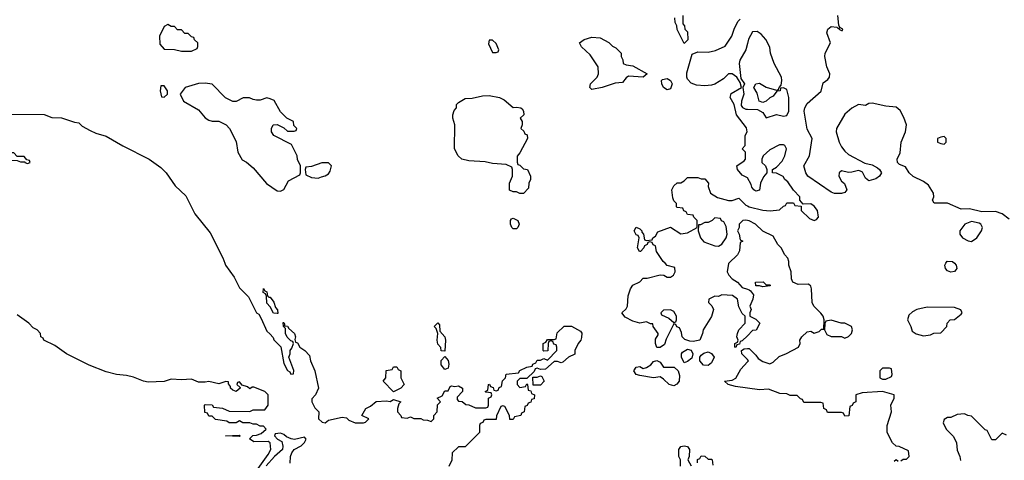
# Model space of a CAD drawing. Header units: inches. Extents: x 2348352 to 2479776, y 460422 to 613655.
# Tile 216 of 256: x 2385745 to 2391502, y 548847 to 551426. Entities that reach past the tile are written whole.
import ezdxf

# ---------------------------------------------------------------- set-up
doc = ezdxf.new("R2010")
doc.units = ezdxf.units.IN
doc.header["$MEASUREMENT"] = 0
for name, color, linetype in [('C3584', 7, 'Continuous'), ('C3585', 7, 'Continuous'), ('C3594', 7, 'Continuous'), ('C3595', 7, 'Continuous')]:
    doc.layers.add(name, color=color, linetype=linetype)

msp = doc.modelspace()

# ---------------------------------------------------------------- linework, layer by layer
at = {"layer": 'C3584', "color": 4, "elevation": 48}
for points in [[(2386944.7, 550000), (2386949, 549989), (2386998.6, 549918.6), (2387030, 549856.3), (2387083.1, 549803.1), (2387130, 549711), (2387142, 549702), (2387156.4, 549676.4), (2387190, 549602), (2387207.3, 549587.3), (2387226, 549566), (2387231.6, 549551.6), (2387271.3, 549511.3), (2387290, 549414), (2387310, 549372), (2387324, 549364), (2387330, 549352), (2387346, 549354), (2387347.3, 549372.7), (2387318, 549450), (2387326, 549470), (2387326, 549490), (2387336.4, 549503.6), (2387346, 549530), (2387342, 549542), (2387330, 549546), (2387308.4, 549568.4), (2387298, 549590), (2387298, 549618), (2387288, 549630), (2387286, 549654), (2387290, 549654), (2387294, 549646), (2387294, 549634), (2387310, 549632), (2387318, 549618), (2387351, 549590), (2387358, 549570), (2387354, 549554), (2387358, 549538), (2387370, 549534), (2387382, 549510), (2387412, 549490), (2387439.8, 549459.8), (2387446, 549430), (2387470.8, 549370), (2387491.3, 549270), (2387474, 549230), (2387452.7, 549207.3), (2387452, 549190), (2387470, 549154), (2387494, 549130), (2387492, 549090), (2387514, 549070), (2387530, 549066.8), (2387550, 549081), (2387630, 549099.1), (2387654.9, 549094.9), (2387670, 549082), (2387705.4, 549065.4), (2387754.6, 549065.4), (2387766, 549070), (2387786, 549090), (2387746, 549110), (2387768.7, 549150), (2387796, 549164), (2387830, 549190.8), (2387890, 549194.8), (2387910, 549191.3), (2387930, 549202), (2387974, 549190), (2387962, 549178), (2387954, 549150), (2387954, 549130), (2387974, 549110), (2387978, 549098), (2388010, 549094), (2388030, 549102), (2388050, 549092), (2388090, 549092), (2388103.6, 549083.6), (2388130, 549082), (2388150, 549074), (2388166, 549090), (2388166, 549110), (2388186, 549130), (2388188, 549172), (2388206, 549190), (2388186, 549210), (2388215.3, 549224.7), (2388230, 549254), (2388250, 549254), (2388262, 549278), (2388270, 549282), (2388290, 549278), (2388310, 549282), (2388334, 549270), (2388334, 549250), (2388303.6, 549216.4), (2388303.6, 549203.6), (2388310, 549194), (2388331.6, 549191.6), (2388352.7, 549172.7), (2388371.6, 549171.6), (2388410, 549154), (2388470, 549154), (2388482, 549158), (2388486, 549170), (2388486, 549210), (2388502, 549218), (2388506, 549230), (2388502, 549242), (2388470, 549246), (2388466, 549250), (2388482, 549258), (2388486, 549290), (2388492, 549292), (2388498, 549278), (2388512.7, 549272.7), (2388518, 549258), (2388530, 549254), (2388542, 549258), (2388547.3, 549272.7), (2388562, 549278), (2388568.4, 549311.6), (2388586, 549330), (2388588.4, 549351.6), (2388662, 549358), (2388668.4, 549371.6), (2388710, 549392), (2388742, 549398), (2388746, 549410), (2388762, 549418), (2388770, 549434), (2388790, 549434), (2388810, 549442), (2388830, 549434), (2388886, 549490), (2388886, 549510), (2388882, 549522), (2388867.3, 549527.3), (2388862, 549542), (2388850, 549546), (2388838, 549542), (2388834, 549530), (2388832.7, 549487.3), (2388810, 549486), (2388806, 549490), (2388806, 549530), (2388822, 549538), (2388830, 549554), (2388870, 549554), (2388882, 549558), (2388887.3, 549592.7), (2388928.4, 549631.6), (2388971.6, 549631.6), (2389023.6, 549603.6), (2389031.3, 549591.3), (2389030, 549566), (2389026, 549550), (2389010.8, 549530), (2388991.3, 549490), (2388990, 549468), (2388954, 549450), (2388919.6, 549420.4), (2388910, 549418), (2388890, 549426), (2388870, 549426), (2388819.6, 549380.4), (2388790, 549378), (2388770, 549386), (2388758, 549382), (2388752.7, 549367.3), (2388710, 549326), (2388670, 549326), (2388654, 549310), (2388654, 549290), (2388670, 549274), (2388702, 549278), (2388710, 549294), (2388714, 549290), (2388718, 549258), (2388732.7, 549252.7), (2388738, 549238), (2388754, 549230), (2388752.7, 549207.3), (2388738, 549202), (2388732.7, 549187.3), (2388718, 549182), (2388712, 549168), (2388698, 549162), (2388694, 549130), (2388678, 549122), (2388674, 549110), (2388638, 549102), (2388630, 549086), (2388610, 549086), (2388608, 549110), (2388582, 549162), (2388570, 549166), (2388558, 549162), (2388532.7, 549107.3), (2388530, 549086), (2388470, 549086), (2388458, 549082), (2388452.7, 549067.3), (2388438, 549062), (2388434, 549050), (2388434, 549010), (2388350, 548926), (2388310, 548926), (2388274, 548890), (2388271.6, 548848.4), (2388254, 548810)], [(2390000, 549576), (2389970, 549546), (2389958, 549542), (2389952.7, 549527.3), (2389938, 549522), (2389932, 549508), (2389926, 549510), (2389926, 549530), (2389942, 549538), (2389946, 549550), (2389938, 549570), (2389942, 549590), (2389949.1, 549610.9), (2389986, 549650), (2389986, 549690), (2389970, 549706), (2389950, 549746), (2389942, 549790), (2389912.3, 549812.3), (2389850, 549815.3), (2389830, 549806), (2389810, 549808), (2389774, 549790), (2389772, 549770), (2389791.3, 549751.3), (2389801, 549730), (2389790, 549688.7), (2389741, 549610), (2389738, 549590), (2389722, 549550), (2389682.7, 549542.7), (2389664, 549544), (2389634.6, 549554.6), (2389618, 549570), (2389614.6, 549594.6), (2389602, 549622), (2389587.3, 549627.3), (2389582, 549642), (2389570, 549646), (2389524.7, 549555.3), (2389515.3, 549524.7), (2389490, 549508), (2389470, 549508), (2389462, 549530), (2389463.1, 549556.9), (2389478, 549582), (2389478, 549590), (2389448, 549630), (2389446, 549646), (2389434, 549646), (2389410, 549658), (2389370, 549648.7), (2389330, 549662), (2389284.7, 549684.7), (2389266, 549710), (2389290, 549734), (2389298, 549750), (2389302, 549810), (2389315.3, 549850), (2389330, 549872), (2389370, 549892), (2389390, 549914), (2389414, 549914), (2389490, 549932), (2389511, 549931), (2389530, 549918), (2389550, 549918), (2389568, 549930), (2389578, 549950), (2389574.6, 549974.6), (2389530, 549988), (2389518, 550000)], [(2389892, 550000), (2389890, 549998), (2389882, 549950), (2389892, 549930), (2389911.3, 549910), (2389941, 549890), (2389970, 549858), (2390000, 549848)], [(2387130, 548786), (2387198.3, 548881.7), (2387213.6, 548910), (2387209.1, 548949.1), (2387197.2, 548957.2), (2387114.6, 548954.6), (2387088.4, 548971.6), (2387107.3, 548992.7), (2387130, 548994), (2387156.4, 549003.6), (2387186, 549030), (2387170, 549046), (2387150, 549046), (2387130, 549058), (2387110, 549058), (2387090, 549066), (2387050, 549066), (2387030, 549078), (2387010, 549066), (2386970, 549066), (2386956.4, 549076.4), (2386890, 549086), (2386870, 549106), (2386850, 549106), (2386842, 549122), (2386827.3, 549127.3), (2386826, 549170), (2386830, 549174), (2386870, 549172), (2386878, 549158), (2386930, 549152), (2386970, 549134), (2387090, 549132), (2387110, 549142), (2387178, 549142), (2387198, 549170), (2387198, 549230), (2387178, 549250), (2387114.6, 549274.6), (2387104.7, 549275.3), (2387090, 549266), (2387076.4, 549276.4), (2387046, 549286), (2387030, 549306), (2387018, 549302), (2387014, 549290), (2387034, 549274), (2387034, 549270), (2387010, 549248.7), (2386990, 549258), (2386978, 549270), (2386978, 549278), (2386966, 549294), (2386966, 549306), (2386950, 549308), (2386910, 549295.3), (2386850, 549308.7), (2386830, 549304), (2386790, 549305.2), (2386750, 549321.2), (2386690, 549318), (2386630, 549322), (2386590, 549308.7), (2386495.3, 549304.7), (2386469.4, 549309.4), (2386410, 549334), (2386370, 549344), (2386310, 549349.2), (2386250, 549365.2), (2386150, 549404), (2386018, 549470), (2385950, 549518), (2385886, 549550), (2385882, 549562), (2385868, 549570), (2385866, 549590), (2385846, 549610), (2385823.1, 549623.1), (2385798, 549650), (2385730, 549698)], [(2390000, 549436.3), (2389968, 549470), (2389966, 549490), (2389980.4, 549499.6), (2390000, 549501.2)], [(2390000, 549269.4), (2389930, 549279.3), (2389888, 549290), (2389866, 549310), (2389910, 549316.3), (2389931.6, 549328.4), (2389960.5, 549379.5), (2390000, 549423.3)], [(2387326, 548830), (2387328.4, 548868.4), (2387335.3, 548890), (2387350, 548911), (2387390, 548932), (2387410, 548952), (2387419, 548970), (2387410, 548982), (2387350.7, 548969.3), (2387332.3, 548972.3), (2387304, 548984), (2387290, 548998), (2387270, 549006), (2387238, 549002), (2387234, 548990), (2387252, 548970), (2387276.8, 548956.8), (2387283.8, 548930), (2387281.6, 548910), (2387234, 548870), (2387185.2, 548814.8)], [(2389608.4, 548811.6), (2389609, 548850), (2389599.3, 548870), (2389599.5, 548910), (2389610, 548926.8), (2389630, 548931), (2389650, 548926.8), (2389660.5, 548910), (2389658.8, 548870), (2389651.3, 548850), (2389670, 548814)], [(2389707.3, 548832.7), (2389708.4, 548851.6), (2389722, 548858), (2389730, 548874), (2389751.6, 548871.6), (2389770, 548854), (2389790, 548854), (2389794, 548850), (2389798, 548818)]]:
    msp.add_lwpolyline(points, dxfattribs=at)
for points in [[(2387202, 549802), (2387210, 549802), (2387230, 549772), (2387241, 549741), (2387251.6, 549728.4), (2387254, 549706), (2387250, 549706), (2387228.9, 549708.9), (2387210, 549746), (2387190, 549766), (2387187.3, 549807.3), (2387182, 549822), (2387168, 549830), (2387170, 549852), (2387178, 549838), (2387190, 549834), (2387194, 549810)], [(2389550, 549728), (2389510, 549726), (2389494, 549710), (2389498, 549698), (2389539.8, 549679.8), (2389570, 549654), (2389582, 549658), (2389586, 549670), (2389586, 549690), (2389570, 549718)], [(2388230, 549486), (2388210, 549488), (2388208, 549508), (2388190, 549526), (2388185.2, 549550), (2388188.7, 549590), (2388179, 549619), (2388168.7, 549630), (2388189.1, 549650.9), (2388199.6, 549639.6), (2388202, 549602), (2388230.7, 549570), (2388234, 549550)], [(2389630, 549418), (2389614, 549450), (2389614, 549470), (2389620.9, 549479.1), (2389650, 549498), (2389670, 549491.3), (2389681, 549470), (2389675.3, 549444.7), (2389650, 549426)], [(2388230, 549378), (2388210, 549406), (2388209.3, 549430.7), (2388230, 549454), (2388250.5, 549430.5), (2388254, 549410), (2388250, 549386)], [(2389570, 549282.7), (2389542, 549290), (2389510, 549322), (2389490, 549335.3), (2389450, 549329.2), (2389370, 549344), (2389350, 549349), (2389335.3, 549370), (2389350, 549391.3), (2389370, 549396), (2389390, 549384.7), (2389410, 549391), (2389434.2, 549405.8), (2389450, 549424.7), (2389470, 549432), (2389490, 549422), (2389510, 549392), (2389571.6, 549391.6), (2389594, 549370), (2389603.6, 549343.6), (2389601, 549310), (2389587.5, 549292.5)], [(2389770, 549402), (2389744, 549404), (2389722, 549430), (2389722, 549450), (2389730, 549462), (2389745.6, 549474.4), (2389770, 549482), (2389790, 549472), (2389804.7, 549450), (2389790, 549418)], [(2387930, 549248), (2387869.1, 549310.9), (2387886, 549330), (2387887.3, 549372.7), (2387922, 549378), (2387930, 549394), (2387950, 549394), (2387958, 549378), (2387974, 549370), (2387974, 549330), (2387992, 549290), (2387974, 549270)], [(2388790, 549286), (2388747.3, 549287.3), (2388746, 549334), (2388770, 549334), (2388790, 549342), (2388798, 549338), (2388812, 549310)], [(2387030, 548986), (2386948, 548990), (2387030, 548994), (2387034, 548990)]]:
    msp.add_lwpolyline(points, close=True, dxfattribs=at)
at = {"layer": 'C3585', "color": 4, "elevation": 48}
for points in [[(2389622, 551450), (2389622, 551402), (2389632, 551390), (2389634, 551370), (2389650, 551354), (2389651.1, 551308.9), (2389630, 551286), (2389588.4, 551368.4), (2389588, 551390), (2389578, 551410), (2389576.4, 551436.4)], [(2390000, 550500.6), (2389970, 550515.3), (2389942, 550550), (2389938, 550570), (2389980.4, 550599.6), (2389988, 550610), (2389988, 550650), (2389968.7, 550670), (2389986, 550690), (2389987.3, 550747.3), (2389998, 550770), (2389993.6, 550793.6), (2389935.3, 550870), (2389922, 550930), (2389899, 550970), (2389905.2, 550994.8), (2389966, 551030), (2389958, 551058), (2389938, 551090), (2389910, 551108.7), (2389890, 551108.7), (2389859.8, 551080.2), (2389810, 551048.7), (2389790, 551042), (2389750, 551039), (2389703.1, 551043.1), (2389670, 551055.3), (2389650, 551078), (2389645.2, 551090), (2389645.6, 551114.4), (2389676.4, 551223.6), (2389710, 551238), (2389770, 551236), (2389813.6, 551246.4), (2389870, 551272), (2389908.7, 551330), (2389922, 551370), (2389944.7, 551415.3), (2389958, 551430)], [(2390000, 551286.1), (2389990.5, 551249.5), (2389956, 551190), (2389950.8, 551170), (2389962, 551082), (2389982, 551050), (2389974, 551030), (2389978, 550990), (2389964.7, 550950), (2389963.6, 550923.6), (2389971.6, 550911.6), (2389990, 550902), (2390000, 550901.7)], [(2385632.7, 550872.7), (2385888.4, 550871.6), (2385932.7, 550852.7), (2385990, 550851.3), (2386065.4, 550825.4), (2386090, 550822), (2386110, 550802), (2386156.9, 550776.9), (2386190, 550762), (2386250, 550744.7), (2386347.3, 550687.3), (2386502, 550610), (2386570, 550561), (2386601, 550530), (2386653.7, 550453.7), (2386715.2, 550395.2), (2386768.7, 550290), (2386858, 550178), (2386932.3, 550032.3), (2386944.7, 550000)], [(2389518, 550000), (2389508, 550010), (2389468, 550070), (2389462, 550102), (2389448, 550108), (2389442, 550122), (2389430, 550126), (2389418, 550122), (2389414, 550110), (2389398, 550102), (2389394, 550090), (2389374, 550070), (2389368, 550070), (2389358, 550090), (2389366, 550150), (2389362, 550162), (2389350, 550166), (2389338, 550190), (2389348.9, 550211.1), (2389370, 550202), (2389382, 550190), (2389382, 550182), (2389392, 550170), (2389398, 550138), (2389410, 550134), (2389442, 550138), (2389446, 550150), (2389462, 550158), (2389476.4, 550183.6), (2389550, 550212), (2389610, 550172), (2389650, 550178), (2389706, 550210), (2389706, 550250), (2389686, 550270), (2389682, 550282), (2389650, 550286), (2389642, 550302), (2389627.3, 550307.3), (2389622, 550322), (2389590, 550326), (2389586, 550330), (2389586, 550350), (2389570, 550366), (2389563.1, 550383.1), (2389558, 550430), (2389570, 550454), (2389590, 550472), (2389610, 550472), (2389630, 550482), (2389650, 550502), (2389710, 550502), (2389730, 550494), (2389750, 550494), (2389772, 550470), (2389771.3, 550450), (2389784.7, 550410), (2389824.5, 550384.5), (2389890, 550367.3), (2389910, 550367.3), (2389950, 550382), (2389990, 550341), (2390000, 550336)], [(2390000, 550250.9), (2389990, 550253.2), (2389974, 550250), (2389952, 550230), (2389951.1, 550208.9), (2389942, 550190), (2389952, 550170), (2389958, 550138), (2389974, 550130), (2389958, 550122), (2389952.7, 550072.7), (2389942, 550050), (2389892, 550000)]]:
    msp.add_lwpolyline(points, dxfattribs=at)
at = {"layer": 'C3585', "color": 4}
for points, elevation in [([(2386610, 551398), (2386590, 551386), (2386562, 551330), (2386563.6, 551283.6), (2386590, 551254), (2386650, 551252), (2386690, 551242), (2386750, 551242), (2386782, 551258), (2386786, 551270), (2386786, 551290), (2386767.3, 551307.3), (2386762, 551322), (2386750, 551326), (2386730, 551346), (2386710, 551346), (2386690, 551366), (2386667.3, 551367.3), (2386650, 551386), (2386630, 551386)], 52), ([(2388510, 551306), (2388490, 551306), (2388485.4, 551285.4), (2388510, 551234), (2388530, 551234), (2388542, 551238), (2388546, 551250), (2388530, 551286)], 52), ([(2389390.9, 551089.1), (2389305.4, 551094.6), (2389290, 551086), (2389270, 551058), (2389226.4, 551053.6), (2389150, 551028.7), (2389090, 551018), (2389078, 551030), (2389082, 551050), (2389122, 551090), (2389128.7, 551110), (2389128, 551150), (2389080.4, 551220.4), (2389030, 551268), (2389018, 551290), (2389046, 551310), (2389090, 551324.7), (2389139.6, 551319.6), (2389190, 551292), (2389211.1, 551271.1), (2389230, 551262), (2389262, 551230), (2389262, 551210), (2389271.6, 551191.6), (2389274, 551170), (2389290, 551162), (2389330, 551156), (2389414, 551110)], 48), ([(2386830, 551054), (2386790, 551053.2), (2386712, 551030), (2386682, 550990), (2386702, 550950), (2386790, 550898), (2386830, 550851.3), (2386850, 550838), (2386870, 550831.3), (2386910, 550832), (2386951.1, 550811.1), (2386972, 550790), (2387010, 550714), (2387021, 550650), (2387045.4, 550605.4), (2387070, 550592), (2387110, 550558), (2387187.7, 550467.7), (2387250, 550424.7), (2387270, 550422), (2387288.4, 550431.6), (2387316.4, 550483.6), (2387382, 550518), (2387386, 550530), (2387386, 550570), (2387368.4, 550608.4), (2387368, 550630), (2387334.6, 550694.6), (2387230, 550748), (2387218, 550770), (2387218, 550790), (2387226, 550810), (2387250, 550812), (2387290, 550794), (2387310, 550774), (2387350, 550774), (2387362, 550778), (2387366, 550790), (2387347.3, 550807.3), (2387346, 550830), (2387306, 550850), (2387270, 550886), (2387232.9, 550952.9), (2387210, 550962), (2387190, 550968), (2387150, 550955.3), (2387130, 550955.3), (2387110, 550958), (2387088.4, 550968.4), (2387051.6, 550968.4), (2387010, 550948), (2386990, 550948), (2386948.9, 550968.9), (2386870, 551048)], 52), ([(2389530, 551015.3), (2389509.3, 551029.3), (2389499, 551050), (2389498, 551070), (2389504, 551076), (2389530, 551081), (2389550.7, 551070.7), (2389560.7, 551050), (2389550, 551022)], 48), ([(2386590, 551038), (2386570, 551038), (2386566, 551010), (2386574, 550974), (2386590, 550972), (2386608, 550990), (2386608, 551010)], 52), ([(2388630, 550912), (2388650, 550914.8), (2388674, 550910), (2388683.6, 550903.6), (2388691.3, 550890), (2388692, 550870), (2388672, 550850), (2388682, 550830), (2388682, 550810), (2388674, 550790), (2388692.7, 550772.7), (2388698, 550758), (2388712.7, 550752.7), (2388714, 550730), (2388670, 550646), (2388652.7, 550627.3), (2388652.7, 550592.7), (2388658, 550578), (2388670, 550574), (2388690, 550554), (2388714, 550550), (2388732, 550510), (2388732, 550490), (2388722, 550470), (2388719.6, 550440.4), (2388690, 550408.7), (2388670, 550408.7), (2388650, 550418), (2388630, 550418), (2388608.4, 550428.4), (2388608, 550470), (2388626, 550510), (2388626, 550550), (2388622, 550562), (2388590, 550578), (2388510, 550584), (2388466.4, 550593.6), (2388370, 550599), (2388330, 550609), (2388308.7, 550630), (2388288, 550670), (2388288.7, 550810), (2388278, 550850), (2388278, 550870), (2388284.7, 550895.3), (2388298, 550910), (2388298, 550930), (2388310, 550942), (2388350, 550964.7), (2388390, 550966), (2388450, 550980.7), (2388490, 550982.8), (2388550.7, 550970.7), (2388577.3, 550957.3)], 48), ([(2385650, 550706), (2385610, 550706), (2385598, 550702), (2385594, 550670), (2385598, 550658), (2385612.7, 550652.7), (2385618, 550638), (2385654, 550634), (2385658, 550618), (2385690, 550604.7), (2385730, 550602), (2385750, 550594), (2385774, 550594), (2385774, 550590), (2385790, 550584.7), (2385806, 550590), (2385802, 550602), (2385786, 550606), (2385770, 550626), (2385730, 550626), (2385710, 550646), (2385666, 550646), (2385666, 550690)], 48), ([(2387511.6, 550588.4), (2387450, 550566), (2387418, 550562), (2387414, 550550), (2387418, 550518), (2387450, 550502), (2387490, 550498), (2387510, 550506), (2387530, 550511.3), (2387550, 550524.7), (2387560.2, 550539.8), (2387568, 550570), (2387550, 550588)], 52), ([(2388630, 550202), (2388622, 550210), (2388615.3, 550230), (2388615.3, 550250), (2388620.2, 550259.8), (2388630, 550264.7), (2388658, 550250), (2388664.7, 550230), (2388658, 550210), (2388650, 550202)], 48), ([(2389810, 550266), (2389794, 550250), (2389770, 550238), (2389750, 550238), (2389726, 550226), (2389714, 550226), (2389711.3, 550190), (2389726, 550150), (2389744.9, 550124.9), (2389810, 550102.8), (2389830, 550101), (2389850, 550111.3), (2389875.3, 550150), (2389882, 550170), (2389876.4, 550216.4), (2389862, 550242), (2389848, 550248), (2389842, 550262)], 48)]:
    msp.add_lwpolyline(points, close=True, dxfattribs=dict(at, elevation=elevation))
at = {"layer": 'C3594', "color": 4}
for points, elevation in [([(2390000, 549501.2), (2390010, 549502), (2390050, 549462), (2390062.8, 549442.8), (2390090, 549426), (2390130, 549412), (2390150, 549422), (2390184.7, 549455.3), (2390228.9, 549471.1), (2390298, 549510), (2390308, 549530), (2390306, 549550), (2390318, 549570), (2390350, 549598), (2390370, 549602), (2390390, 549592), (2390419, 549601), (2390434, 549614), (2390446, 549614), (2390448.7, 549670), (2390442, 549690), (2390430, 549708), (2390388.9, 549748.9), (2390378, 549770), (2390375.3, 549850), (2390370, 549866), (2390358, 549878), (2390296.4, 549876.4), (2390266, 549890), (2390258, 549910), (2390255.3, 549950), (2390242, 549990), (2390242, 550000)], 48), ([(2391210, 550000), (2391221.3, 549990), (2391224.4, 549970), (2391218.5, 549961.5), (2391210, 549952), (2391190, 549947.8), (2391170, 549956.9), (2391158, 549970), (2391154.7, 549990), (2391160.5, 550000)], 44), ([(2390000, 549848), (2390010, 549844.7), (2390018.8, 549838.8), (2390034.8, 549814.8), (2390032, 549790), (2390014, 549750), (2390022, 549730), (2390014, 549710), (2390014, 549690), (2390050, 549674), (2390072, 549650), (2390051.1, 549608.9), (2390030, 549606), (2390000, 549576)], 48), ([(2390000, 549423.3), (2390006, 549430), (2390000, 549436.3)], 48), ([(2390896.4, 548843.6), (2390910, 548854), (2390930, 548854), (2390946, 548870), (2390942, 548902), (2390887.3, 548927.3), (2390868.9, 548928.9), (2390848, 548950), (2390818, 549010), (2390818, 549050), (2390842, 549130), (2390838, 549170), (2390858, 549210), (2390858, 549230), (2390790, 549249), (2390670, 549242), (2390634, 549230), (2390634, 549190), (2390618, 549182), (2390612.7, 549167.3), (2390598, 549162), (2390592.7, 549107.3), (2390570, 549106), (2390562, 549122), (2390550, 549126), (2390467.3, 549127.3), (2390462, 549142), (2390446, 549150), (2390442, 549182), (2390430, 549186), (2390330, 549186), (2390322, 549202), (2390310, 549206), (2390290, 549226), (2390250, 549226), (2390230, 549235.3), (2390190, 549238), (2390123.1, 549263.1), (2390070, 549259.5), (2390000, 549269.4)], 48), ([(2391514.6, 548994.6), (2391490, 549006), (2391450, 548966), (2391430, 548966), (2391402, 549022), (2391390, 549026), (2391310, 549106), (2391288.4, 549108.4), (2391270, 549118), (2391225.4, 549114.6), (2391190, 549098), (2391170, 549098), (2391150, 549086), (2391145.4, 549065.4), (2391162, 549030), (2391205.4, 548985.4), (2391222, 548950), (2391225.4, 548905.4), (2391242, 548870), (2391246.4, 548846.4)], 48), ([(2390858, 548842), (2390870, 548852), (2390882, 548842)], 48)]:
    msp.add_lwpolyline(points, dxfattribs=dict(at, elevation=elevation))
at = {"layer": 'C3594', "color": 4, "elevation": 48}
for points in [[(2390110, 549874), (2390130, 549874), (2390134, 549870), (2390130, 549868), (2390090, 549862), (2390070, 549868.7), (2390050, 549868), (2390048, 549890), (2390091.1, 549891.1)], [(2391050, 549744), (2390990, 549729.2), (2390964.5, 549715.5), (2390942.8, 549697.2), (2390936, 549670), (2390956, 549630), (2390963.5, 549603.5), (2390986.8, 549586.8), (2391030, 549576), (2391070, 549582), (2391090, 549592), (2391130, 549594), (2391166, 549630), (2391168, 549650), (2391186, 549670), (2391210, 549672), (2391250, 549702), (2391255.3, 549710), (2391248.4, 549728.4), (2391210, 549742)], [(2390490, 549668), (2390458, 549662), (2390452.7, 549647.3), (2390451.3, 549610), (2390463.5, 549583.5), (2390490, 549571.3), (2390550, 549572), (2390570, 549562), (2390590, 549572), (2390608, 549590), (2390615.3, 549610), (2390608, 549630), (2390570, 549648.7), (2390548.9, 549648.9)], [(2390830, 549386), (2390790, 549386), (2390774, 549370), (2390774, 549330), (2390790, 549322), (2390810, 549322), (2390842, 549338), (2390846, 549350), (2390842, 549382)]]:
    msp.add_lwpolyline(points, close=True, dxfattribs=at)
at = {"layer": 'C3595', "color": 4}
for points, elevation in [([(2391530, 550258), (2391489.2, 550290), (2391450, 550304.2), (2391370, 550301), (2391298.6, 550318.6), (2391250, 550317.7), (2391170, 550351.6), (2391092.7, 550352.7), (2391082, 550370), (2391089.4, 550390), (2391087, 550410), (2391057.8, 550457.8), (2391030, 550479.6), (2390968.4, 550508.4), (2390946, 550530), (2390924, 550564), (2390890, 550578), (2390878, 550590), (2390875.3, 550610), (2390893.6, 550646.4), (2390899, 550710), (2390925.2, 550770), (2390929.2, 550810), (2390913.8, 550853.8), (2390893.6, 550893.6), (2390870, 550914), (2390810, 550919), (2390730, 550938), (2390710, 550935.3), (2390690, 550924), (2390650, 550928.7), (2390610, 550909), (2390570, 550874), (2390520.7, 550790), (2390519.1, 550770), (2390536.3, 550710), (2390550, 550681), (2390570, 550656), (2390590, 550636), (2390686.8, 550586.8), (2390730, 550576), (2390759.8, 550559.8), (2390772, 550550), (2390784.7, 550530), (2390771.3, 550510), (2390750, 550495.3), (2390710, 550482), (2390690, 550498), (2390672.7, 550532.7), (2390660.2, 550540.2), (2390650, 550544), (2390610, 550532.7), (2390590, 550532.3), (2390550, 550541.2), (2390536, 550530), (2390534.8, 550510), (2390550, 550481), (2390567.1, 550467.1), (2390581, 550430), (2390570, 550415.3), (2390550, 550409.2), (2390510, 550409.3), (2390490, 550416), (2390354, 550510), (2390341.2, 550530), (2390329.5, 550570), (2390362.7, 550630), (2390378, 550730), (2390350, 550786), (2390332.3, 550890), (2390336.2, 550910), (2390350, 550936.3), (2390432, 551008), (2390442.7, 551057.3), (2390470, 551076), (2390479.3, 551090), (2390480.9, 551110), (2390463.7, 551150), (2390452.7, 551210), (2390455.1, 551230), (2390485.2, 551290), (2390465.1, 551350), (2390469.7, 551370.3), (2390490, 551386.8), (2390522, 551382), (2390530, 551374), (2390538, 551378), (2390534, 551370), (2390550, 551362), (2390556.4, 551363.6), (2390558, 551370), (2390540.4, 551380.4), (2390533.6, 551393.6), (2390529.3, 551450)], 44), ([(2390000, 550901.7), (2390059.6, 550899.6), (2390090, 550882), (2390110, 550852), (2390170, 550871.3), (2390210, 550861), (2390230, 550864.7), (2390241.2, 550890), (2390241.2, 550970), (2390230, 551018), (2390210, 551028), (2390194, 551026), (2390192, 551010), (2390172, 551008), (2390150, 550978), (2390130, 550968.7), (2390110, 550948.7), (2390090, 550942), (2390068.4, 550948.4), (2390056.4, 550996.4), (2390038, 551030), (2390048.9, 551051.1), (2390070, 551054), (2390110, 551031.3), (2390170, 551014), (2390182, 551018), (2390186, 551030), (2390198, 551042), (2390202, 551070), (2390199, 551090), (2390156, 551170), (2390135.3, 551230), (2390130, 551266), (2390108, 551310), (2390080.4, 551340.4), (2390056.4, 551356.4), (2390030, 551354), (2390007, 551313), (2390000, 551286.1)], 48), ([(2390000, 550336), (2390010, 550331), (2390090, 550311), (2390133.6, 550306.4), (2390187.3, 550312.7), (2390210, 550334), (2390222, 550338), (2390230, 550354), (2390270, 550354), (2390278, 550338), (2390314, 550334), (2390314, 550310), (2390362, 550262), (2390390, 550251.3), (2390403.1, 550256.9), (2390415.3, 550270), (2390408.7, 550310), (2390390, 550335.3), (2390370, 550348), (2390326, 550346), (2390306, 550370), (2390306, 550390), (2390268.9, 550428.9), (2390236.5, 550476.5), (2390218, 550490), (2390208.4, 550508.4), (2390170, 550528), (2390146, 550530), (2390146, 550550), (2390170, 550562), (2390202.7, 550597.3), (2390219, 550630), (2390228, 550670), (2390218, 550690), (2390210, 550694), (2390187.1, 550692.9), (2390130, 550664), (2390091.3, 550630), (2390084.7, 550610), (2390084.7, 550590), (2390104.7, 550570), (2390114, 550550), (2390114, 550530), (2390094.4, 550505.6), (2390076, 550470), (2390070, 550428.7), (2390050, 550422), (2390038, 550430), (2390025.6, 550445.6), (2390022, 550462), (2390000.4, 550500.4), (2390000, 550500.6)], 48), ([(2390242, 550000), (2390242, 550010), (2390235.3, 550030), (2390218, 550050), (2390198, 550090), (2390178, 550110), (2390150, 550158), (2390090, 550188), (2390048, 550230), (2390010, 550248.7), (2390000, 550250.9)], 48), ([(2391160.5, 550000), (2391167.6, 550012.4), (2391198.8, 550010), (2391210, 550000)], 44)]:
    msp.add_lwpolyline(points, dxfattribs=dict(at, elevation=elevation))
for points, elevation in [([(2391150, 550742), (2391130, 550739), (2391112, 550730), (2391112, 550710), (2391130, 550701), (2391150, 550698), (2391162, 550710), (2391162, 550730), (2391156.5, 550736.5)], 44), ([(2391310, 550245.2), (2391271.3, 550230), (2391242, 550190), (2391242, 550170), (2391258, 550150), (2391290, 550130.8), (2391310, 550127.7), (2391341.2, 550150), (2391369, 550190), (2391374, 550210), (2391364, 550230), (2391355.3, 550235.3)], 48)]:
    msp.add_lwpolyline(points, close=True, dxfattribs=dict(at, elevation=elevation))

doc.saveas('drawing.dxf')
